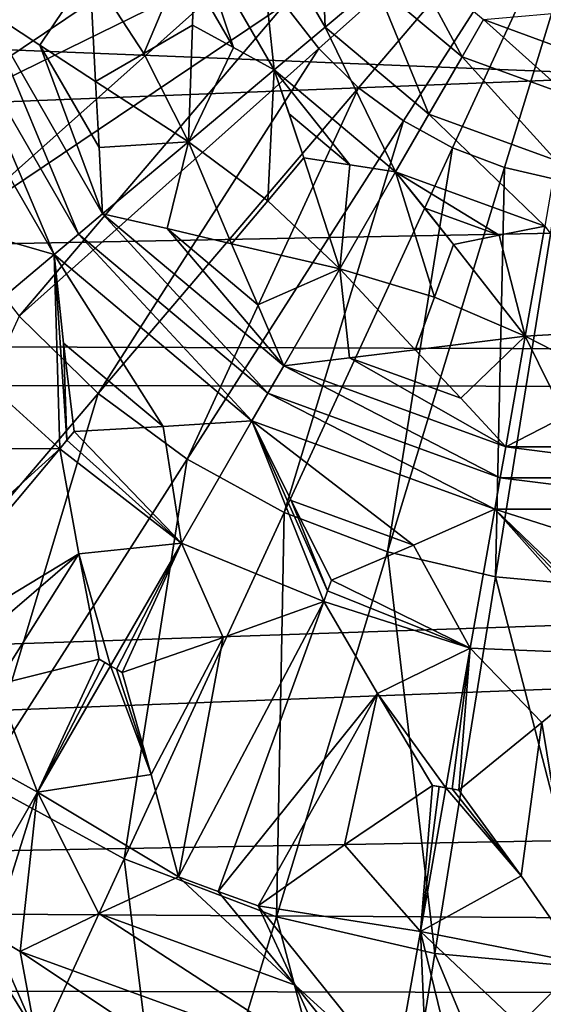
# Model space of a CAD drawing. Header units: millimetres. Extents: x -42.5 to 42.5, y -42.5 to 42.5.
# Tile 82 of 148: x -3.2 to -0.4, y -6.4 to -1.3. Entities that reach past the tile are written whole.
import ezdxf

# ---------------------------------------------------------------- set-up
doc = ezdxf.new("R2010")
doc.units = ezdxf.units.MM
doc.header["$LTSCALE"] = 127.314815
for name, color, linetype in [('137', 7, 'CONTINUOUS'), ('222', 7, 'CONTINUOUS'), ('223', 7, 'CONTINUOUS'), ('224', 7, 'CONTINUOUS'), ('328', 7, 'CONTINUOUS'), ('329', 7, 'CONTINUOUS'), ('330', 7, 'CONTINUOUS'), ('331', 7, 'CONTINUOUS'), ('332', 7, 'CONTINUOUS'), ('333', 7, 'CONTINUOUS'), ('334', 7, 'CONTINUOUS'), ('393', 7, 'CONTINUOUS'), ('394', 7, 'CONTINUOUS'), ('395', 7, 'CONTINUOUS'), ('396', 7, 'CONTINUOUS'), ('406', 7, 'CONTINUOUS'), ('407', 7, 'CONTINUOUS'), ('408', 7, 'CONTINUOUS'), ('409', 7, 'CONTINUOUS'), ('410', 7, 'CONTINUOUS'), ('411', 7, 'CONTINUOUS'), ('418', 7, 'CONTINUOUS'), ('419', 7, 'CONTINUOUS'), ('420', 7, 'CONTINUOUS'), ('421', 7, 'CONTINUOUS'), ('422', 7, 'CONTINUOUS'), ('423', 7, 'CONTINUOUS'), ('424', 7, 'CONTINUOUS'), ('425', 7, 'CONTINUOUS'), ('433', 7, 'CONTINUOUS'), ('434', 7, 'CONTINUOUS'), ('6', 7, 'CONTINUOUS'), ('9', 7, 'CONTINUOUS')]:
    doc.layers.add(name, color=color, linetype=linetype)

msp = doc.modelspace()

# ---------------------------------------------------------------- linework, layer by layer
at = {"layer": '137', "linetype": 'Continuous'}
for points in [[(0, 0, 46.1), (-1.781, -1.1973, 45.9923), (-1.6013, -1.4287, 45.9923), (0, 0, 46.1)], [(0, 0, 46.1), (-1.6013, -1.4287, 45.9923), (-1.3919, -1.6334, 45.9923), (0, 0, 46.1)], [(0, 0, 46.1), (-1.3919, -1.6334, 45.9923), (-1.1565, -1.8078, 45.9923), (0, 0, 46.1)], [(0, 0, 46.1), (-1.1565, -1.8078, 45.9923), (-0.8996, -1.9484, 45.9923), (0, 0, 46.1)], [(0, 0, 46.1), (-0.8996, -1.9484, 45.9923), (-0.6259, -2.0527, 45.9923), (0, 0, 46.1)], [(0, 0, 46.1), (-0.6259, -2.0527, 45.9923), (-0.3405, -2.1188, 45.9923), (0, 0, 46.1)], [(-4.1812, -0.77, 45.6703), (-4.0374, -1.3322, 45.6703), (-2.1105, -0.3887, 45.9923), (-4.1812, -0.77, 45.6703)], [(-2.1105, -0.3887, 45.9923), (-4.0374, -1.3322, 45.6703), (-2.038, -0.6724, 45.9923), (-2.1105, -0.3887, 45.9923)], [(-4.0374, -1.3322, 45.6703), (-3.8184, -1.8695, 45.6703), (-2.038, -0.6724, 45.9923), (-4.0374, -1.3322, 45.6703)], [(-2.038, -0.6724, 45.9923), (-3.8184, -1.8695, 45.6703), (-1.9274, -0.9437, 45.9923), (-2.038, -0.6724, 45.9923)], [(-3.8184, -1.8695, 45.6703), (-3.5282, -2.372, 45.6703), (-1.9274, -0.9437, 45.9923), (-3.8184, -1.8695, 45.6703)], [(-1.9274, -0.9437, 45.9923), (-3.5282, -2.372, 45.6703), (-1.781, -1.1973, 45.9923), (-1.9274, -0.9437, 45.9923)], [(-3.5282, -2.372, 45.6703), (-3.1724, -2.8304, 45.6703), (-1.781, -1.1973, 45.9923), (-3.5282, -2.372, 45.6703)], [(-1.781, -1.1973, 45.9923), (-3.1724, -2.8304, 45.6703), (-1.6013, -1.4287, 45.9923), (-1.781, -1.1973, 45.9923)], [(-3.1724, -2.8304, 45.6703), (-2.7574, -3.236, 45.6703), (-1.6013, -1.4287, 45.9923), (-3.1724, -2.8304, 45.6703)], [(-1.6013, -1.4287, 45.9923), (-2.7574, -3.236, 45.6703), (-1.3919, -1.6334, 45.9923), (-1.6013, -1.4287, 45.9923)], [(-2.7574, -3.236, 45.6703), (-2.2911, -3.5813, 45.6703), (-1.3919, -1.6334, 45.9923), (-2.7574, -3.236, 45.6703)], [(-1.3919, -1.6334, 45.9923), (-2.2911, -3.5813, 45.6703), (-1.1565, -1.8078, 45.9923), (-1.3919, -1.6334, 45.9923)], [(-2.2911, -3.5813, 45.6703), (-1.7821, -3.8599, 45.6703), (-1.1565, -1.8078, 45.9923), (-2.2911, -3.5813, 45.6703)], [(-1.1565, -1.8078, 45.9923), (-1.7821, -3.8599, 45.6703), (-0.8996, -1.9484, 45.9923), (-1.1565, -1.8078, 45.9923)], [(-1.7821, -3.8599, 45.6703), (-1.2399, -4.0667, 45.6703), (-0.8996, -1.9484, 45.9923), (-1.7821, -3.8599, 45.6703)], [(-0.8996, -1.9484, 45.9923), (-1.2399, -4.0667, 45.6703), (-0.6259, -2.0527, 45.9923), (-0.8996, -1.9484, 45.9923)], [(-1.2399, -4.0667, 45.6703), (-0.6746, -4.1976, 45.6703), (-0.6259, -2.0527, 45.9923), (-1.2399, -4.0667, 45.6703)], [(-0.6259, -2.0527, 45.9923), (-0.6746, -4.1976, 45.6703), (-0.3405, -2.1188, 45.9923), (-0.6259, -2.0527, 45.9923)], [(-0.6746, -4.1976, 45.6703), (-0.0968, -4.2504, 45.6703), (-0.3405, -2.1188, 45.9923), (-0.6746, -4.1976, 45.6703)], [(-3.1724, -2.8304, 45.6703), (-4.0547, -4.7584, 45.1417), (-2.7574, -3.236, 45.6703), (-3.1724, -2.8304, 45.6703)], [(-4.0547, -4.7584, 45.1417), (-3.369, -5.2662, 45.1417), (-2.7574, -3.236, 45.6703), (-4.0547, -4.7584, 45.1417)], [(-2.7574, -3.236, 45.6703), (-3.369, -5.2662, 45.1417), (-2.2911, -3.5813, 45.6703), (-2.7574, -3.236, 45.6703)], [(-3.369, -5.2662, 45.1417), (-2.6205, -5.6759, 45.1417), (-2.2911, -3.5813, 45.6703), (-3.369, -5.2662, 45.1417)], [(-2.2911, -3.5813, 45.6703), (-2.6205, -5.6759, 45.1417), (-1.7821, -3.8599, 45.6703), (-2.2911, -3.5813, 45.6703)], [(-2.6205, -5.6759, 45.1417), (-1.8233, -5.9798, 45.1417), (-1.7821, -3.8599, 45.6703), (-2.6205, -5.6759, 45.1417)], [(-1.7821, -3.8599, 45.6703), (-1.8233, -5.9798, 45.1417), (-1.2399, -4.0667, 45.6703), (-1.7821, -3.8599, 45.6703)], [(-1.8233, -5.9798, 45.1417), (-0.992, -6.1724, 45.1417), (-1.2399, -4.0667, 45.6703), (-1.8233, -5.9798, 45.1417)], [(-1.2399, -4.0667, 45.6703), (-0.992, -6.1724, 45.1417), (-0.6746, -4.1976, 45.6703), (-1.2399, -4.0667, 45.6703)], [(-0.992, -6.1724, 45.1417), (-0.1423, -6.25, 45.1417), (-0.6746, -4.1976, 45.6703), (-0.992, -6.1724, 45.1417)], [(-0.6746, -4.1976, 45.6703), (-0.1423, -6.25, 45.1417), (-0.0968, -4.2504, 45.6703), (-0.6746, -4.1976, 45.6703)], [(-3.369, -5.2662, 45.1417), (-3.399, -7.362, 44.4183), (-2.6205, -5.6759, 45.1417), (-3.369, -5.2662, 45.1417)], [(-3.399, -7.362, 44.4183), (-2.3649, -7.7562, 44.4183), (-2.6205, -5.6759, 45.1417), (-3.399, -7.362, 44.4183)], [(-2.6205, -5.6759, 45.1417), (-2.3649, -7.7562, 44.4183), (-1.8233, -5.9798, 45.1417), (-2.6205, -5.6759, 45.1417)], [(-2.3649, -7.7562, 44.4183), (-1.2867, -8.006, 44.4183), (-1.8233, -5.9798, 45.1417), (-2.3649, -7.7562, 44.4183)], [(-1.8233, -5.9798, 45.1417), (-1.2867, -8.006, 44.4183), (-0.992, -6.1724, 45.1417), (-1.8233, -5.9798, 45.1417)], [(-1.2867, -8.006, 44.4183), (-0.1846, -8.1066, 44.4183), (-0.992, -6.1724, 45.1417), (-1.2867, -8.006, 44.4183)], [(-0.992, -6.1724, 45.1417), (-0.1846, -8.1066, 44.4183), (-0.1423, -6.25, 45.1417), (-0.992, -6.1724, 45.1417)]]:
    msp.add_3dface(points, dxfattribs=at)
at = {"layer": '222', "linetype": 'Continuous'}
for points in [[(-0.2176, -1.2311, 35.5754), (-0.2563, -1.4519, 35.5618), (-0.7374, -1.2767, 35.5618), (-0.2176, -1.2311, 35.5754)], [(-0.7374, -1.2767, 35.5618), (-0.295, -1.6729, 35.5492), (-0.8493, -1.4711, 35.5492), (-0.7374, -1.2767, 35.5618)], [(-0.2563, -1.4519, 35.5618), (-0.295, -1.6729, 35.5492), (-0.7374, -1.2767, 35.5618), (-0.2563, -1.4519, 35.5618)], [(-0.8493, -1.4711, 35.5492), (-0.3554, -2.0158, 35.532), (-1.0234, -1.7727, 35.532), (-0.8493, -1.4711, 35.5492)], [(-0.295, -1.6729, 35.5492), (-0.3554, -2.0158, 35.532), (-0.8493, -1.4711, 35.5492), (-0.295, -1.6729, 35.5492)], [(-1.0234, -1.7727, 35.532), (-0.4159, -2.3589, 35.5176), (-1.1976, -2.0743, 35.5176), (-1.0234, -1.7727, 35.532)], [(-0.3554, -2.0158, 35.532), (-0.4159, -2.3589, 35.5176), (-1.0234, -1.7727, 35.532), (-0.3554, -2.0158, 35.532)], [(-1.0452, -2.2645, 35.5111), (-1.1976, -2.0743, 35.5176), (-0.655, -2.4066, 35.5111), (-1.0452, -2.2645, 35.5111)], [(-1.1976, -2.0743, 35.5176), (-0.4159, -2.3589, 35.5176), (-0.655, -2.4066, 35.5111), (-1.1976, -2.0743, 35.5176)], [(-0.8938, -2.4556, 35.506), (-1.0452, -2.2645, 35.5111), (-0.655, -2.4066, 35.5111), (-0.8938, -2.4556, 35.506)]]:
    msp.add_3dface(points, dxfattribs=at)
at = {"layer": '223', "linetype": 'Continuous'}
for points in [[(-1.1296, -0.9475, 35.5618), (-0.8493, -1.4711, 35.5492), (-1.3013, -1.0919, 35.5492), (-1.1296, -0.9475, 35.5618)], [(-0.7374, -1.2767, 35.5618), (-0.8493, -1.4711, 35.5492), (-1.1296, -0.9475, 35.5618), (-0.7374, -1.2767, 35.5618)], [(-1.3013, -1.0919, 35.5492), (-1.0234, -1.7727, 35.532), (-1.568, -1.3157, 35.532), (-1.3013, -1.0919, 35.5492)], [(-0.8493, -1.4711, 35.5492), (-1.0234, -1.7727, 35.532), (-1.3013, -1.0919, 35.5492), (-0.8493, -1.4711, 35.5492)], [(-1.568, -1.3157, 35.532), (-1.1976, -2.0743, 35.5176), (-1.8349, -1.5396, 35.5176), (-1.568, -1.3157, 35.532)], [(-1.0234, -1.7727, 35.532), (-1.1976, -2.0743, 35.5176), (-1.568, -1.3157, 35.532), (-1.0234, -1.7727, 35.532)], [(-1.7567, -1.7705, 35.5111), (-1.8349, -1.5396, 35.5176), (-1.4386, -2.0374, 35.5111), (-1.7567, -1.7705, 35.5111)], [(-1.8349, -1.5396, 35.5176), (-1.1976, -2.0743, 35.5176), (-1.4386, -2.0374, 35.5111), (-1.8349, -1.5396, 35.5176)], [(-1.6797, -2.0018, 35.506), (-1.7567, -1.7705, 35.5111), (-1.4386, -2.0374, 35.5111), (-1.6797, -2.0018, 35.506)]]:
    msp.add_3dface(points, dxfattribs=at)
at = {"layer": '224', "linetype": 'Continuous'}
for points in [[(-1.5962, -0.581, 35.5492), (-1.568, -1.3157, 35.532), (-1.9235, -0.7001, 35.532), (-1.5962, -0.581, 35.5492)], [(-1.3013, -1.0919, 35.5492), (-1.568, -1.3157, 35.532), (-1.5962, -0.581, 35.5492), (-1.3013, -1.0919, 35.5492)], [(-1.9235, -0.7001, 35.532), (-1.8349, -1.5396, 35.5176), (-2.2508, -0.8192, 35.5176), (-1.9235, -0.7001, 35.532)], [(-1.568, -1.3157, 35.532), (-1.8349, -1.5396, 35.5176), (-1.9235, -0.7001, 35.532), (-1.568, -1.3157, 35.532)], [(-2.2563, -1.0629, 35.5111), (-2.2508, -0.8192, 35.5176), (-2.0487, -1.4225, 35.5111), (-2.2563, -1.0629, 35.5111)], [(-2.2508, -0.8192, 35.5176), (-1.8349, -1.5396, 35.5176), (-2.0487, -1.4225, 35.5111), (-2.2508, -0.8192, 35.5176)], [(-2.2631, -1.3066, 35.506), (-2.2563, -1.0629, 35.5111), (-2.0487, -1.4225, 35.5111), (-2.2631, -1.3066, 35.506)]]:
    msp.add_3dface(points, dxfattribs=at)
at = {"layer": '328', "linetype": 'Continuous'}
for points in [[(-0.4159, -2.3589, 35.5176), (0, -2.9071, 35.4854), (-0.5178, -2.9367, 35.4742), (-0.4159, -2.3589, 35.5176)], [(-0.6198, -3.5152, 35.4398), (-0.5178, -2.9367, 35.4742), (-0.3105, -3.3574, 35.4519), (-0.6198, -3.5152, 35.4398)], [(0, -2.9071, 35.4854), (0, -3.2012, 35.4671), (-0.5178, -2.9367, 35.4742), (0, -2.9071, 35.4854)], [(-0.5178, -2.9367, 35.4742), (0, -3.2012, 35.4671), (-0.3105, -3.3574, 35.4519), (-0.5178, -2.9367, 35.4742)]]:
    msp.add_3dface(points, dxfattribs=at)
at = {"layer": '329', "linetype": 'Continuous'}
for points in [[(-0.655, -2.4066, 35.5111), (-0.4159, -2.3589, 35.5176), (-0.5178, -2.9367, 35.4742), (-0.655, -2.4066, 35.5111)], [(-0.8938, -2.4556, 35.506), (-0.655, -2.4066, 35.5111), (-0.5178, -2.9367, 35.4742), (-0.8938, -2.4556, 35.506)], [(-0.8938, -2.4556, 35.506), (-0.5178, -2.9367, 35.4742), (-0.9943, -2.7318, 35.4854), (-0.8938, -2.4556, 35.506)], [(-0.9943, -2.7318, 35.4854), (-0.5178, -2.9367, 35.4742), (-1.0949, -3.0082, 35.4671), (-0.9943, -2.7318, 35.4854)], [(-1.0949, -3.0082, 35.4671), (-0.5178, -2.9367, 35.4742), (-0.8566, -3.2611, 35.4519), (-1.0949, -3.0082, 35.4671)], [(-0.5178, -2.9367, 35.4742), (-0.6198, -3.5152, 35.4398), (-0.8566, -3.2611, 35.4519), (-0.5178, -2.9367, 35.4742)]]:
    msp.add_3dface(points, dxfattribs=at)
at = {"layer": '330', "linetype": 'Continuous'}
for points in [[(-1.1976, -2.0743, 35.5176), (-0.9943, -2.7318, 35.4854), (-1.491, -2.5825, 35.4742), (-1.1976, -2.0743, 35.5176)], [(-1.1976, -2.0743, 35.5176), (-0.8938, -2.4556, 35.506), (-0.9943, -2.7318, 35.4854), (-1.1976, -2.0743, 35.5176)], [(-1.1976, -2.0743, 35.5176), (-1.0452, -2.2645, 35.5111), (-0.8938, -2.4556, 35.506), (-1.1976, -2.0743, 35.5176)], [(-1.7847, -3.0912, 35.4398), (-1.491, -2.5825, 35.4742), (-1.44, -3.0488, 35.4519), (-1.7847, -3.0912, 35.4398)], [(-1.491, -2.5825, 35.4742), (-1.0949, -3.0082, 35.4671), (-1.44, -3.0488, 35.4519), (-1.491, -2.5825, 35.4742)], [(-0.9943, -2.7318, 35.4854), (-1.0949, -3.0082, 35.4671), (-1.491, -2.5825, 35.4742), (-0.9943, -2.7318, 35.4854)]]:
    msp.add_3dface(points, dxfattribs=at)
at = {"layer": '331', "linetype": 'Continuous'}
for points in [[(-1.6797, -2.0018, 35.506), (-1.491, -2.5825, 35.4742), (-1.8687, -2.227, 35.4854), (-1.6797, -2.0018, 35.506)], [(-1.6797, -2.0018, 35.506), (-1.4386, -2.0374, 35.5111), (-1.491, -2.5825, 35.4742), (-1.6797, -2.0018, 35.506)], [(-1.4386, -2.0374, 35.5111), (-1.1976, -2.0743, 35.5176), (-1.491, -2.5825, 35.4742), (-1.4386, -2.0374, 35.5111)], [(-1.8687, -2.227, 35.4854), (-1.491, -2.5825, 35.4742), (-2.0577, -2.4523, 35.4671), (-1.8687, -2.227, 35.4854)], [(-2.0577, -2.4523, 35.4671), (-1.491, -2.5825, 35.4742), (-1.9203, -2.7714, 35.4519), (-2.0577, -2.4523, 35.4671)], [(-1.491, -2.5825, 35.4742), (-1.7847, -3.0912, 35.4398), (-1.9203, -2.7714, 35.4519), (-1.491, -2.5825, 35.4742)]]:
    msp.add_3dface(points, dxfattribs=at)
at = {"layer": '332', "linetype": 'Continuous'}
for points in [[(-1.8349, -1.5396, 35.5176), (-1.8687, -2.227, 35.4854), (-2.2844, -1.9168, 35.4742), (-1.8349, -1.5396, 35.5176)], [(-1.8349, -1.5396, 35.5176), (-1.6797, -2.0018, 35.506), (-1.8687, -2.227, 35.4854), (-1.8349, -1.5396, 35.5176)], [(-1.8349, -1.5396, 35.5176), (-1.7567, -1.7705, 35.5111), (-1.6797, -2.0018, 35.506), (-1.8349, -1.5396, 35.5176)], [(-2.7344, -2.2944, 35.4398), (-2.2844, -1.9168, 35.4742), (-2.3959, -2.3724, 35.4519), (-2.7344, -2.2944, 35.4398)], [(-2.2844, -1.9168, 35.4742), (-2.0577, -2.4523, 35.4671), (-2.3959, -2.3724, 35.4519), (-2.2844, -1.9168, 35.4742)], [(-1.8687, -2.227, 35.4854), (-2.0577, -2.4523, 35.4671), (-2.2844, -1.9168, 35.4742), (-1.8687, -2.227, 35.4854)]]:
    msp.add_3dface(points, dxfattribs=at)
at = {"layer": '333', "linetype": 'Continuous'}
for points in [[(-2.2631, -1.3066, 35.506), (-2.2844, -1.9168, 35.4742), (-2.5176, -1.4536, 35.4854), (-2.2631, -1.3066, 35.506)], [(-2.2631, -1.3066, 35.506), (-2.0487, -1.4225, 35.5111), (-2.2844, -1.9168, 35.4742), (-2.2631, -1.3066, 35.506)], [(-2.0487, -1.4225, 35.5111), (-1.8349, -1.5396, 35.5176), (-2.2844, -1.9168, 35.4742), (-2.0487, -1.4225, 35.5111)], [(-2.5176, -1.4536, 35.4854), (-2.2844, -1.9168, 35.4742), (-2.7723, -1.6006, 35.4671), (-2.5176, -1.4536, 35.4854)], [(-2.7723, -1.6006, 35.4671), (-2.2844, -1.9168, 35.4742), (-2.7524, -1.9475, 35.4519), (-2.7723, -1.6006, 35.4671)], [(-2.2844, -1.9168, 35.4742), (-2.7344, -2.2944, 35.4398), (-2.7524, -1.9475, 35.4519), (-2.2844, -1.9168, 35.4742)]]:
    msp.add_3dface(points, dxfattribs=at)
at = {"layer": '334', "linetype": 'Continuous'}
for points in [[(-2.2508, -0.8192, 35.5176), (-2.5176, -1.4536, 35.4854), (-2.8022, -1.0199, 35.4742), (-2.2508, -0.8192, 35.5176)], [(-2.2508, -0.8192, 35.5176), (-2.2631, -1.3066, 35.506), (-2.5176, -1.4536, 35.4854), (-2.2508, -0.8192, 35.5176)], [(-2.2508, -0.8192, 35.5176), (-2.2563, -1.0629, 35.5111), (-2.2631, -1.3066, 35.506), (-2.2508, -0.8192, 35.5176)], [(-3.3542, -1.2208, 35.4398), (-2.8022, -1.0199, 35.4742), (-3.0629, -1.4099, 35.4519), (-3.3542, -1.2208, 35.4398)], [(-2.8022, -1.0199, 35.4742), (-2.7723, -1.6006, 35.4671), (-3.0629, -1.4099, 35.4519), (-2.8022, -1.0199, 35.4742)], [(-2.5176, -1.4536, 35.4854), (-2.7723, -1.6006, 35.4671), (-2.8022, -1.0199, 35.4742), (-2.5176, -1.4536, 35.4854)]]:
    msp.add_3dface(points, dxfattribs=at)
at = {"layer": '393', "linetype": 'Continuous'}
msp.add_3dface([(-3.4371, -2.378, 35.3797), (-2.9891, -2.5081, 35.4105), (-3.5564, -2.9842, 35.3225), (-3.4371, -2.378, 35.3797)], dxfattribs=at)
at = {"layer": '394', "linetype": 'Continuous'}
for points in [[(-3.5104, -1.2777, 35.4247), (-3.3542, -1.2208, 35.4398), (-2.8617, -2.4012, 35.4247), (-3.5104, -1.2777, 35.4247)], [(-3.3542, -1.2208, 35.4398), (-2.7344, -2.2944, 35.4398), (-2.8617, -2.4012, 35.4247), (-3.3542, -1.2208, 35.4398)], [(-2.7344, -2.2944, 35.4398), (-3.3542, -1.2208, 35.4398), (-3.0629, -1.4099, 35.4519), (-2.7344, -2.2944, 35.4398)], [(-3.6666, -1.3346, 35.4105), (-3.5104, -1.2777, 35.4247), (-2.9891, -2.5081, 35.4105), (-3.6666, -1.3346, 35.4105)], [(-2.9891, -2.5081, 35.4105), (-3.5104, -1.2777, 35.4247), (-2.8617, -2.4012, 35.4247), (-2.9891, -2.5081, 35.4105)], [(-3.6666, -1.3346, 35.4105), (-2.9891, -2.5081, 35.4105), (-3.4371, -2.378, 35.3797), (-3.6666, -1.3346, 35.4105)], [(-2.7723, -1.6006, 35.4671), (-2.7524, -1.9475, 35.4519), (-3.0629, -1.4099, 35.4519), (-2.7723, -1.6006, 35.4671)], [(-2.7524, -1.9475, 35.4519), (-2.7344, -2.2944, 35.4398), (-3.0629, -1.4099, 35.4519), (-2.7524, -1.9475, 35.4519)]]:
    msp.add_3dface(points, dxfattribs=at)
at = {"layer": '395', "linetype": 'Continuous'}
for points in [[(-2.8617, -2.4012, 35.4247), (-2.7344, -2.2944, 35.4398), (-1.8678, -3.2352, 35.4247), (-2.8617, -2.4012, 35.4247)], [(-1.7847, -3.0912, 35.4398), (-2.7344, -2.2944, 35.4398), (-2.3959, -2.3724, 35.4519), (-1.7847, -3.0912, 35.4398)], [(-2.7344, -2.2944, 35.4398), (-1.7847, -3.0912, 35.4398), (-1.8678, -3.2352, 35.4247), (-2.7344, -2.2944, 35.4398)], [(-1.9203, -2.7714, 35.4519), (-1.7847, -3.0912, 35.4398), (-2.3959, -2.3724, 35.4519), (-1.9203, -2.7714, 35.4519)], [(-2.0577, -2.4523, 35.4671), (-1.9203, -2.7714, 35.4519), (-2.3959, -2.3724, 35.4519), (-2.0577, -2.4523, 35.4671)], [(-2.9891, -2.5081, 35.4105), (-2.8617, -2.4012, 35.4247), (-1.951, -3.3792, 35.4105), (-2.9891, -2.5081, 35.4105)], [(-1.951, -3.3792, 35.4105), (-2.8617, -2.4012, 35.4247), (-1.8678, -3.2352, 35.4247), (-1.951, -3.3792, 35.4105)], [(-2.9387, -2.9718, 35.3797), (-2.9891, -2.5081, 35.4105), (-2.4165, -3.4101, 35.3797), (-2.9387, -2.9718, 35.3797)], [(-2.4165, -3.4101, 35.3797), (-2.9891, -2.5081, 35.4105), (-1.951, -3.3792, 35.4105), (-2.4165, -3.4101, 35.3797)], [(-2.8836, -3.4365, 35.3551), (-2.9387, -2.9718, 35.3797), (-2.4165, -3.4101, 35.3797), (-2.8836, -3.4365, 35.3551)]]:
    msp.add_3dface(points, dxfattribs=at)
at = {"layer": '396', "linetype": 'Continuous'}
for points in [[(-3.5564, -2.9842, 35.3225), (-2.9891, -2.5081, 35.4105), (-2.9594, -3.5269, 35.3424), (-3.5564, -2.9842, 35.3225)], [(-2.9891, -2.5081, 35.4105), (-2.9387, -2.9718, 35.3797), (-2.9215, -3.4817, 35.3487), (-2.9891, -2.5081, 35.4105)], [(-2.9594, -3.5269, 35.3424), (-2.9891, -2.5081, 35.4105), (-2.9215, -3.4817, 35.3487), (-2.9594, -3.5269, 35.3424)], [(-3.5189, -3.5241, 35.2922), (-3.5564, -2.9842, 35.3225), (-2.9594, -3.5269, 35.3424), (-3.5189, -3.5241, 35.2922)], [(-2.9387, -2.9718, 35.3797), (-2.8836, -3.4365, 35.3551), (-2.9215, -3.4817, 35.3487), (-2.9387, -2.9718, 35.3797)]]:
    msp.add_3dface(points, dxfattribs=at)
at = {"layer": '406', "linetype": 'Continuous'}
for points in [[(-3.5189, -3.5241, 35.2922), (-2.9594, -3.5269, 35.3424), (-4.1697, -4.6236, 35.1345), (-3.5189, -3.5241, 35.2922)], [(-4.1697, -4.6236, 35.1345), (-2.9594, -3.5269, 35.3424), (-3.9995, -4.7664, 35.1339), (-4.1697, -4.6236, 35.1345)], [(-3.9995, -4.7664, 35.1339), (-2.9594, -3.5269, 35.3424), (-2.8595, -4.0772, 35.2922), (-3.9995, -4.7664, 35.1339)], [(-3.8293, -4.9093, 35.1345), (-3.9995, -4.7664, 35.1339), (-2.8595, -4.0772, 35.2922), (-3.8293, -4.9093, 35.1345)], [(-3.2932, -4.7637, 35.1887), (-3.8293, -4.9093, 35.1345), (-2.8595, -4.0772, 35.2922), (-3.2932, -4.7637, 35.1887)], [(-2.7531, -4.6285, 35.2509), (-3.2932, -4.7637, 35.1887), (-2.8595, -4.0772, 35.2922), (-2.7531, -4.6285, 35.2509)]]:
    msp.add_3dface(points, dxfattribs=at)
at = {"layer": '407', "linetype": 'Continuous'}
for points in [[(-3.2932, -4.7637, 35.1887), (-2.7531, -4.6285, 35.2509), (-3.0751, -5.3262, 35.1275), (-3.2932, -4.7637, 35.1887)], [(-3.0751, -5.3262, 35.1275), (-2.7531, -4.6285, 35.2509), (-2.7228, -4.6461, 35.2509), (-3.0751, -5.3262, 35.1275)], [(-2.6925, -4.6636, 35.2508), (-3.0751, -5.3262, 35.1275), (-2.7228, -4.6461, 35.2509), (-2.6925, -4.6636, 35.2508)], [(-3.8293, -4.9093, 35.1345), (-3.2932, -4.7637, 35.1887), (-3.0751, -5.3262, 35.1275), (-3.8293, -4.9093, 35.1345)], [(-3.4592, -5.9914, 35.0239), (-3.8293, -4.9093, 35.1345), (-3.0751, -5.3262, 35.1275), (-3.4592, -5.9914, 35.0239)]]:
    msp.add_3dface(points, dxfattribs=at)
at = {"layer": '408', "linetype": 'Continuous'}
for points in [[(-2.4165, -3.4101, 35.3797), (-1.951, -3.3792, 35.4105), (-2.3213, -4.0206, 35.3225), (-2.4165, -3.4101, 35.3797)], [(-2.9215, -3.4817, 35.3487), (-2.8836, -3.4365, 35.3551), (-2.3213, -4.0206, 35.3225), (-2.9215, -3.4817, 35.3487)], [(-2.8836, -3.4365, 35.3551), (-2.4165, -3.4101, 35.3797), (-2.3213, -4.0206, 35.3225), (-2.8836, -3.4365, 35.3551)], [(-2.9594, -3.5269, 35.3424), (-2.9215, -3.4817, 35.3487), (-2.3213, -4.0206, 35.3225), (-2.9594, -3.5269, 35.3424)], [(-2.8595, -4.0772, 35.2922), (-2.9594, -3.5269, 35.3424), (-2.3213, -4.0206, 35.3225), (-2.8595, -4.0772, 35.2922)], [(-2.6925, -4.6636, 35.2508), (-2.8595, -4.0772, 35.2922), (-2.3213, -4.0206, 35.3225), (-2.6925, -4.6636, 35.2508)], [(-2.7531, -4.6285, 35.2509), (-2.8595, -4.0772, 35.2922), (-2.6925, -4.6636, 35.2508), (-2.7531, -4.6285, 35.2509)], [(-2.7531, -4.6285, 35.2509), (-2.6925, -4.6636, 35.2508), (-2.7228, -4.6461, 35.2509), (-2.7531, -4.6285, 35.2509)]]:
    msp.add_3dface(points, dxfattribs=at)
at = {"layer": '409', "linetype": 'Continuous'}
for points in [[(-2.3213, -4.0206, 35.3225), (-1.951, -3.3792, 35.4105), (-1.5747, -4.3264, 35.3424), (-2.3213, -4.0206, 35.3225)], [(-1.5545, -4.2709, 35.3487), (-1.951, -3.3792, 35.4105), (-1.7451, -3.7977, 35.3797), (-1.5545, -4.2709, 35.3487)], [(-1.5747, -4.3264, 35.3424), (-1.951, -3.3792, 35.4105), (-1.5545, -4.2709, 35.3487), (-1.5747, -4.3264, 35.3424)], [(-1.5343, -4.2155, 35.3551), (-1.5545, -4.2709, 35.3487), (-1.7451, -3.7977, 35.3797), (-1.5343, -4.2155, 35.3551)], [(-2.6925, -4.6636, 35.2508), (-2.3213, -4.0206, 35.3225), (-2.6622, -4.6811, 35.2509), (-2.6925, -4.6636, 35.2508)], [(-2.6622, -4.6811, 35.2509), (-2.3213, -4.0206, 35.3225), (-2.6319, -4.6986, 35.2509), (-2.6622, -4.6811, 35.2509)], [(-2.6319, -4.6986, 35.2509), (-2.3213, -4.0206, 35.3225), (-2.1013, -4.5151, 35.2922), (-2.6319, -4.6986, 35.2509)], [(-2.1013, -4.5151, 35.2922), (-2.3213, -4.0206, 35.3225), (-1.5747, -4.3264, 35.3424), (-2.1013, -4.5151, 35.2922)]]:
    msp.add_3dface(points, dxfattribs=at)
at = {"layer": '410', "linetype": 'Continuous'}
for points in [[(-3.0751, -5.3262, 35.1275), (-2.6925, -4.6636, 35.2508), (-2.4791, -5.2333, 35.1888), (-3.0751, -5.3262, 35.1275)], [(-2.6925, -4.6636, 35.2508), (-2.6622, -4.6811, 35.2509), (-2.4791, -5.2333, 35.1888), (-2.6925, -4.6636, 35.2508)], [(-2.6622, -4.6811, 35.2509), (-2.6319, -4.6986, 35.2509), (-2.4791, -5.2333, 35.1888), (-2.6622, -4.6811, 35.2509)], [(-2.3369, -5.7709, 35.1345), (-3.0751, -5.3262, 35.1275), (-2.4791, -5.2333, 35.1888), (-2.3369, -5.7709, 35.1345)], [(-3.4592, -5.9914, 35.0239), (-3.0751, -5.3262, 35.1275), (-3.3127, -6.076, 35.0242), (-3.4592, -5.9914, 35.0239)], [(-3.3127, -6.076, 35.0242), (-3.0751, -5.3262, 35.1275), (-3.1663, -6.1608, 35.0253), (-3.3127, -6.076, 35.0242)], [(-3.1663, -6.1608, 35.0253), (-3.0751, -5.3262, 35.1275), (-2.7537, -5.963, 35.0767), (-3.1663, -6.1608, 35.0253)], [(-2.7537, -5.963, 35.0767), (-3.0751, -5.3262, 35.1275), (-2.3369, -5.7709, 35.1345), (-2.7537, -5.963, 35.0767)]]:
    msp.add_3dface(points, dxfattribs=at)
at = {"layer": '411', "linetype": 'Continuous'}
for points in [[(-3.8148, -6.6075, 34.8836), (-3.4592, -5.9914, 35.0239), (-2.9997, -7.0118, 34.9047), (-3.8148, -6.6075, 34.8836)], [(-3.4592, -5.9914, 35.0239), (-3.3127, -6.076, 35.0242), (-3.0875, -6.5858, 34.9614), (-3.4592, -5.9914, 35.0239)], [(-2.9997, -7.0118, 34.9047), (-3.4592, -5.9914, 35.0239), (-3.0875, -6.5858, 34.9614), (-2.9997, -7.0118, 34.9047)], [(-3.3127, -6.076, 35.0242), (-3.1663, -6.1608, 35.0253), (-3.0875, -6.5858, 34.9614), (-3.3127, -6.076, 35.0242)]]:
    msp.add_3dface(points, dxfattribs=at)
at = {"layer": '418', "linetype": 'Continuous'}
for points in [[(-2.7537, -5.963, 35.0767), (-2.3369, -5.7709, 35.1345), (-1.7237, -6.3376, 35.0768), (-2.7537, -5.963, 35.0767)], [(-2.3369, -5.7709, 35.1345), (-2.1281, -5.8468, 35.1339), (-1.7237, -6.3376, 35.0768), (-2.3369, -5.7709, 35.1345)], [(-2.1281, -5.8468, 35.1339), (-1.9193, -5.9229, 35.1345), (-1.7237, -6.3376, 35.0768), (-2.1281, -5.8468, 35.1339)], [(-3.1663, -6.1608, 35.0253), (-2.7537, -5.963, 35.0767), (-1.5346, -6.7547, 35.0253), (-3.1663, -6.1608, 35.0253)], [(-1.5346, -6.7547, 35.0253), (-2.7537, -5.963, 35.0767), (-1.7237, -6.3376, 35.0768), (-1.5346, -6.7547, 35.0253)], [(-3.0875, -6.5858, 34.9614), (-3.1663, -6.1608, 35.0253), (-1.8682, -7.0297, 34.9614), (-3.0875, -6.5858, 34.9614)], [(-1.8682, -7.0297, 34.9614), (-3.1663, -6.1608, 35.0253), (-1.5346, -6.7547, 35.0253), (-1.8682, -7.0297, 34.9614)]]:
    msp.add_3dface(points, dxfattribs=at)
at = {"layer": '419', "linetype": 'Continuous'}
for points in [[(-2.3369, -5.7709, 35.1345), (-1.5747, -4.3264, 35.3424), (-2.1281, -5.8468, 35.1339), (-2.3369, -5.7709, 35.1345)], [(-2.1013, -4.5151, 35.2922), (-1.5747, -4.3264, 35.3424), (-2.3369, -5.7709, 35.1345), (-2.1013, -4.5151, 35.2922)], [(-2.1281, -5.8468, 35.1339), (-1.5747, -4.3264, 35.3424), (-1.2926, -4.8094, 35.2922), (-2.1281, -5.8468, 35.1339)], [(-2.6319, -4.6986, 35.2509), (-2.1013, -4.5151, 35.2922), (-2.4791, -5.2333, 35.1888), (-2.6319, -4.6986, 35.2509)], [(-2.1013, -4.5151, 35.2922), (-2.3369, -5.7709, 35.1345), (-2.4791, -5.2333, 35.1888), (-2.1013, -4.5151, 35.2922)], [(-1.9193, -5.9229, 35.1345), (-2.1281, -5.8468, 35.1339), (-1.2926, -4.8094, 35.2922), (-1.9193, -5.9229, 35.1345)], [(-1.4653, -5.6028, 35.1887), (-1.9193, -5.9229, 35.1345), (-1.2926, -4.8094, 35.2922), (-1.4653, -5.6028, 35.1887)], [(-1.004, -5.291, 35.2509), (-1.4653, -5.6028, 35.1887), (-1.2926, -4.8094, 35.2922), (-1.004, -5.291, 35.2509)]]:
    msp.add_3dface(points, dxfattribs=at)
at = {"layer": '420', "linetype": 'Continuous'}
for points in [[(-1.4653, -5.6028, 35.1887), (-1.004, -5.291, 35.2509), (-1.068, -6.0567, 35.1275), (-1.4653, -5.6028, 35.1887)], [(-1.068, -6.0567, 35.1275), (-1.004, -5.291, 35.2509), (-0.9696, -5.2971, 35.2509), (-1.068, -6.0567, 35.1275)], [(-0.9351, -5.3032, 35.2508), (-1.068, -6.0567, 35.1275), (-0.9696, -5.2971, 35.2509), (-0.9351, -5.3032, 35.2508)], [(-1.9193, -5.9229, 35.1345), (-1.4653, -5.6028, 35.1887), (-1.068, -6.0567, 35.1275), (-1.9193, -5.9229, 35.1345)], [(-1.7237, -6.3376, 35.0768), (-1.9193, -5.9229, 35.1345), (-1.2014, -6.8132, 35.0239), (-1.7237, -6.3376, 35.0768)], [(-1.2014, -6.8132, 35.0239), (-1.9193, -5.9229, 35.1345), (-1.068, -6.0567, 35.1275), (-1.2014, -6.8132, 35.0239)], [(-1.3679, -6.7839, 35.0242), (-1.7237, -6.3376, 35.0768), (-1.2014, -6.8132, 35.0239), (-1.3679, -6.7839, 35.0242)], [(-1.5346, -6.7547, 35.0253), (-1.7237, -6.3376, 35.0768), (-1.3679, -6.7839, 35.0242), (-1.5346, -6.7547, 35.0253)]]:
    msp.add_3dface(points, dxfattribs=at)
at = {"layer": '421', "linetype": 'Continuous'}
for points in [[(-1.1044, -4.031, 35.3797), (-0.6776, -3.8427, 35.4105), (-0.8062, -4.5721, 35.3225), (-1.1044, -4.031, 35.3797)], [(-1.5343, -4.2155, 35.3551), (-1.1044, -4.031, 35.3797), (-0.8062, -4.5721, 35.3225), (-1.5343, -4.2155, 35.3551)], [(-1.5545, -4.2709, 35.3487), (-1.5343, -4.2155, 35.3551), (-0.8062, -4.5721, 35.3225), (-1.5545, -4.2709, 35.3487)], [(-1.5747, -4.3264, 35.3424), (-1.5545, -4.2709, 35.3487), (-0.8062, -4.5721, 35.3225), (-1.5747, -4.3264, 35.3424)], [(-1.2926, -4.8094, 35.2922), (-1.5747, -4.3264, 35.3424), (-0.8062, -4.5721, 35.3225), (-1.2926, -4.8094, 35.2922)], [(-0.9351, -5.3032, 35.2508), (-1.2926, -4.8094, 35.2922), (-0.8062, -4.5721, 35.3225), (-0.9351, -5.3032, 35.2508)], [(-1.004, -5.291, 35.2509), (-1.2926, -4.8094, 35.2922), (-0.9351, -5.3032, 35.2508), (-1.004, -5.291, 35.2509)], [(-1.004, -5.291, 35.2509), (-0.9351, -5.3032, 35.2508), (-0.9696, -5.2971, 35.2509), (-1.004, -5.291, 35.2509)]]:
    msp.add_3dface(points, dxfattribs=at)
at = {"layer": '422', "linetype": 'Continuous'}
for points in [[(-1.0949, -3.0082, 35.4671), (-0.8566, -3.2611, 35.4519), (-1.44, -3.0488, 35.4519), (-1.0949, -3.0082, 35.4671)], [(-1.8678, -3.2352, 35.4247), (-1.7847, -3.0912, 35.4398), (-0.6487, -3.6789, 35.4247), (-1.8678, -3.2352, 35.4247)], [(-0.6198, -3.5152, 35.4398), (-1.7847, -3.0912, 35.4398), (-1.44, -3.0488, 35.4519), (-0.6198, -3.5152, 35.4398)], [(-1.7847, -3.0912, 35.4398), (-0.6198, -3.5152, 35.4398), (-0.6487, -3.6789, 35.4247), (-1.7847, -3.0912, 35.4398)], [(-0.8566, -3.2611, 35.4519), (-0.6198, -3.5152, 35.4398), (-1.44, -3.0488, 35.4519), (-0.8566, -3.2611, 35.4519)], [(-1.951, -3.3792, 35.4105), (-1.8678, -3.2352, 35.4247), (-0.6776, -3.8427, 35.4105), (-1.951, -3.3792, 35.4105)], [(-0.6776, -3.8427, 35.4105), (-1.8678, -3.2352, 35.4247), (-0.6487, -3.6789, 35.4247), (-0.6776, -3.8427, 35.4105)], [(-1.951, -3.3792, 35.4105), (-0.6776, -3.8427, 35.4105), (-1.1044, -4.031, 35.3797), (-1.951, -3.3792, 35.4105)], [(-1.7451, -3.7977, 35.3797), (-1.951, -3.3792, 35.4105), (-1.1044, -4.031, 35.3797), (-1.7451, -3.7977, 35.3797)], [(-1.5343, -4.2155, 35.3551), (-1.7451, -3.7977, 35.3797), (-1.1044, -4.031, 35.3797), (-1.5343, -4.2155, 35.3551)]]:
    msp.add_3dface(points, dxfattribs=at)
at = {"layer": '423', "linetype": 'Continuous'}
for points in [[(0.6198, -3.5152, 35.4398), (-0.6198, -3.5152, 35.4398), (-0.3105, -3.3574, 35.4519), (0.6198, -3.5152, 35.4398)], [(-0.6487, -3.6789, 35.4247), (-0.6198, -3.5152, 35.4398), (0.6487, -3.6789, 35.4247), (-0.6487, -3.6789, 35.4247)], [(-0.6198, -3.5152, 35.4398), (0.6198, -3.5152, 35.4398), (0.6487, -3.6789, 35.4247), (-0.6198, -3.5152, 35.4398)], [(-0.6776, -3.8427, 35.4105), (-0.6487, -3.6789, 35.4247), (0.6776, -3.8427, 35.4105), (-0.6776, -3.8427, 35.4105)], [(0.6776, -3.8427, 35.4105), (-0.6487, -3.6789, 35.4247), (0.6487, -3.6789, 35.4247), (0.6776, -3.8427, 35.4105)], [(0.3408, -4.1656, 35.3797), (-0.6776, -3.8427, 35.4105), (0.6776, -3.8427, 35.4105), (0.3408, -4.1656, 35.3797)], [(-0.341, -4.1655, 35.3797), (-0.6776, -3.8427, 35.4105), (0.3408, -4.1656, 35.3797), (-0.341, -4.1655, 35.3797)]]:
    msp.add_3dface(points, dxfattribs=at)
at = {"layer": '424', "linetype": 'Continuous'}
for points in [[(-0.8062, -4.5721, 35.3225), (-0.6776, -3.8427, 35.4105), (0, -4.604, 35.3424), (-0.8062, -4.5721, 35.3225)], [(-0.6776, -3.8427, 35.4105), (-0.341, -4.1655, 35.3797), (0, -4.545, 35.3487), (-0.6776, -3.8427, 35.4105)], [(0, -4.604, 35.3424), (-0.6776, -3.8427, 35.4105), (0, -4.545, 35.3487), (0, -4.604, 35.3424)], [(-0.9351, -5.3032, 35.2508), (-0.8062, -4.5721, 35.3225), (-0.9006, -5.3093, 35.2509), (-0.9351, -5.3032, 35.2508)], [(-0.9006, -5.3093, 35.2509), (-0.8062, -4.5721, 35.3225), (-0.8661, -5.3154, 35.2509), (-0.9006, -5.3093, 35.2509)], [(-0.8661, -5.3154, 35.2509), (-0.8062, -4.5721, 35.3225), (-0.4304, -4.9615, 35.2922), (-0.8661, -5.3154, 35.2509)], [(-0.4304, -4.9615, 35.2922), (-0.8062, -4.5721, 35.3225), (0, -4.604, 35.3424), (-0.4304, -4.9615, 35.2922)]]:
    msp.add_3dface(points, dxfattribs=at)
at = {"layer": '425', "linetype": 'Continuous'}
for points in [[(-1.068, -6.0567, 35.1275), (-0.9351, -5.3032, 35.2508), (-0.5396, -5.7656, 35.1888), (-1.068, -6.0567, 35.1275)], [(-0.9351, -5.3032, 35.2508), (-0.9006, -5.3093, 35.2509), (-0.5396, -5.7656, 35.1888), (-0.9351, -5.3032, 35.2508)], [(-0.9006, -5.3093, 35.2509), (-0.8661, -5.3154, 35.2509), (-0.5396, -5.7656, 35.1888), (-0.9006, -5.3093, 35.2509)], [(-0.2222, -6.2222, 35.1345), (-1.068, -6.0567, 35.1275), (-0.5396, -5.7656, 35.1888), (-0.2222, -6.2222, 35.1345)], [(-1.2014, -6.8132, 35.0239), (-1.068, -6.0567, 35.1275), (-1.0348, -6.8426, 35.0242), (-1.2014, -6.8132, 35.0239)], [(-0.8682, -6.8722, 35.0253), (-1.068, -6.0567, 35.1275), (-0.5481, -6.5452, 35.0767), (-0.8682, -6.8722, 35.0253)], [(-0.5481, -6.5452, 35.0767), (-1.068, -6.0567, 35.1275), (-0.2222, -6.2222, 35.1345), (-0.5481, -6.5452, 35.0767)], [(-1.0348, -6.8426, 35.0242), (-1.068, -6.0567, 35.1275), (-0.8682, -6.8722, 35.0253), (-1.0348, -6.8426, 35.0242)]]:
    msp.add_3dface(points, dxfattribs=at)
at = {"layer": '433', "linetype": 'Continuous'}
msp.add_3dface([(-0.5481, -6.5452, 35.0767), (-0.2222, -6.2222, 35.1345), (0.5478, -6.5449, 35.0768), (-0.5481, -6.5452, 35.0767)], dxfattribs=at)
at = {"layer": '434', "linetype": 'Continuous'}
for points in [[(-0.4304, -4.9615, 35.2922), (0, -4.604, 35.3424), (-0.2222, -6.2222, 35.1345), (-0.4304, -4.9615, 35.2922)], [(-0.8661, -5.3154, 35.2509), (-0.4304, -4.9615, 35.2922), (-0.5396, -5.7656, 35.1888), (-0.8661, -5.3154, 35.2509)], [(-0.4304, -4.9615, 35.2922), (-0.2222, -6.2222, 35.1345), (-0.5396, -5.7656, 35.1888), (-0.4304, -4.9615, 35.2922)]]:
    msp.add_3dface(points, dxfattribs=at)
at = {"layer": '6', "linetype": 'Continuous'}
for points in [[(39.8, 0, 24.8), (-39.8, 0, 24.8), (-39.6751, -3.1513, 24.8), (39.8, 0, 24.8)], [(39.7668, -1.6247, 24.8), (39.8, 0, 24.8), (-39.6751, -3.1513, 24.8), (39.7668, -1.6247, 24.8)], [(39.6673, -3.2469, 24.8), (39.7668, -1.6247, 24.8), (-39.6751, -3.1513, 24.8), (39.6673, -3.2469, 24.8)], [(-39.3012, -6.2815, 24.8), (39.6673, -3.2469, 24.8), (-39.6751, -3.1513, 24.8), (-39.3012, -6.2815, 24.8)], [(39.5017, -4.8635, 24.8), (39.6673, -3.2469, 24.8), (-39.3012, -6.2815, 24.8), (39.5017, -4.8635, 24.8)], [(39.2703, -6.4716, 24.8), (39.5017, -4.8635, 24.8), (-39.3012, -6.2815, 24.8), (39.2703, -6.4716, 24.8)], [(39.2703, -6.4716, 24.8), (-39.3012, -6.2815, 24.8), (-26.151, -6.7592, 24.8), (39.2703, -6.4716, 24.8)]]:
    msp.add_3dface(points, dxfattribs=at)
at = {"layer": '9', "linetype": 'Continuous'}
for points in [[(-38.8933, -2.883, 20.4), (-39, 0, 20.4), (38.8749, -3.1216, 20.4), (-38.8933, -2.883, 20.4)], [(38.8749, -3.1216, 20.4), (-39, 0, 20.4), (39, 0, 20.4), (38.8749, -3.1216, 20.4)], [(-38.5738, -5.7499, 20.4), (-38.8933, -2.883, 20.4), (38.8749, -3.1216, 20.4), (-38.5738, -5.7499, 20.4)], [(38.5005, -6.222, 20.4), (-38.5738, -5.7499, 20.4), (38.8749, -3.1216, 20.4), (38.5005, -6.222, 20.4)], [(-38.5738, -5.7499, 20.4), (38.5005, -6.222, 20.4), (-25.849, -6.7592, 20.4), (-38.5738, -5.7499, 20.4)], [(38.5005, -6.222, 20.4), (37.8791, -9.283, 20.4), (-25.849, -6.7592, 20.4), (38.5005, -6.222, 20.4)]]:
    msp.add_3dface(points, dxfattribs=at)

doc.saveas('drawing.dxf')
